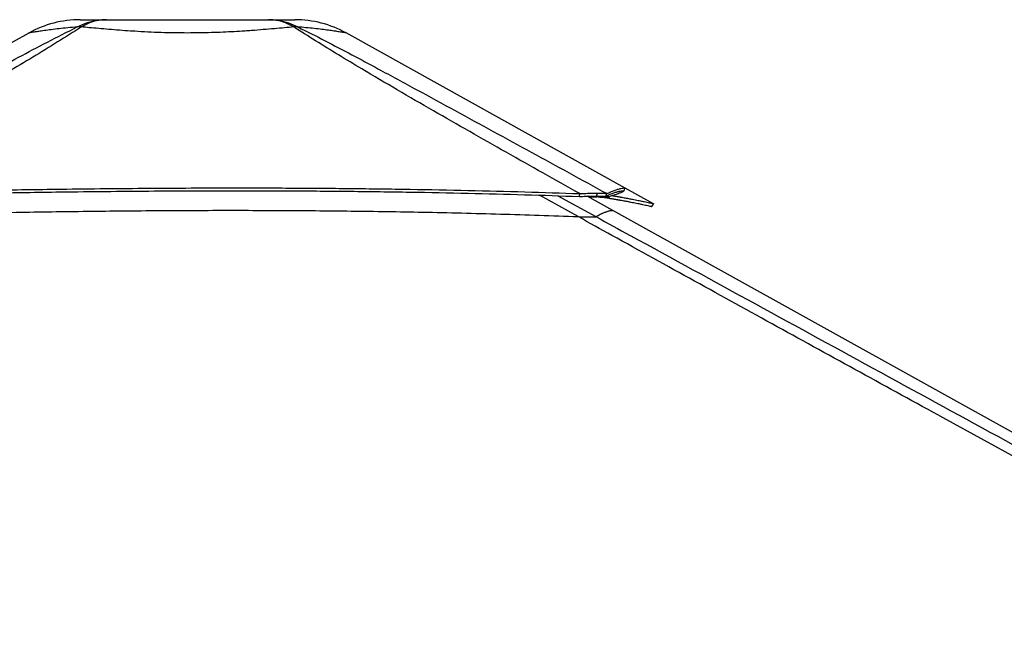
# Model space of a CAD drawing. Header units: millimetres. Extents: x 20 to 22981, y 40 to 19992.
# Tile 107 of 153: x 14747 to 15977, y 7194 to 7983. Entities that reach past the tile are written whole.
import ezdxf

# ---------------------------------------------------------------- set-up
doc = ezdxf.new("R2010")
doc.units = ezdxf.units.MM
doc.header["$LTSCALE"] = 2

msp = doc.modelspace()

# ---------------------------------------------------------------- linework, layer by layer
at = {"color": 7, "linetype": 'Continuous', "lineweight": 25}
for p, q in [((14758.64, 7966.33), (14375.17, 7753.14)), ((15503.43, 7772.73), (15154.85, 7966.35)), ((15538.68, 7753.15), (15503.45, 7772.72)), ((15446.33, 7762.14), (15446.57, 7765.74)), ((15487.9, 7744.75), (15456.02, 7762.46)), ((15467.7, 7762.64), (15468.72, 7766.37)), ((15467.7, 7762.64), (15467.8, 7762.64)), ((15467.8, 7762.64), (15468.83, 7766.37)), ((15468.72, 7766.37), (15468.83, 7766.37)), ((15478.96, 7762.14), (15480.69, 7765.74)), ((15482.79, 7760.04), (15483.77, 7762.08)), ((15460.56, 7736.54), (15460.63, 7736.54)), ((17280.75, 6748.91), (15487.9, 7744.75))]:
    msp.add_line(p, q, dxfattribs=at)
at = {"color": 8, "linetype": 'Continuous', "lineweight": 25}
for p, q in [((15444.61, 7736.95), (15396.47, 7763.79)), ((15419.23, 7763.03), (15466.86, 7736.95)), ((15480.7, 7761.19), (15479.03, 7762.1))]:
    msp.add_line(p, q, dxfattribs=at)
at = {"color": 7, "linetype": 'Continuous', "lineweight": 25, "flags": 128}
for points in [[(15501.59, 7768.92), (15502.56, 7770.67), (15503.53, 7772.42)], [(15536.77, 7749.63), (15537.74, 7751.38), (15538.72, 7753.13)]]:
    msp.add_lwpolyline(points, dxfattribs=at)
at = {"color": 7, "linetype": 'Continuous', "lineweight": 25}
for centre, radius, start, end in [((14822.78, 7850.96), 132, 90.00001, 119.07257), ((14822.78, 7850.96), 132, 90.00001, 119.07196), ((15090.75, 7850.96), 132, 60.95085, 89.99999), ((15090.75, 7850.96), 132, 60.9501, 89.99999), ((14821.53, 7924.57), 49.37, 86.97156, 93.02844), ((15091.99, 7924.62), 49.34, 86.98562, 93.03931)]:
    msp.add_arc(centre, radius, start, end, dxfattribs=at)
for points, knots in [([(14818.92, 7973.88), (14822.79, 7975.67), (14830.57, 7979.26), (14842.87, 7982.34), (14851.26, 7982.75), (14855.47, 7982.96)], [0, 0, 0, 0, 0.3304639, 0.6637107, 1, 1, 1, 1]), ([(14822.78, 7982.96), (14822.94, 7982.96), (14823.28, 7982.96), (14826.03, 7982.96), (14830.43, 7982.96), (14836.82, 7982.96), (14844.95, 7982.96), (14851.97, 7982.96), (14855.47, 7982.96)], [0, 0, 0, 0, 0.1672356, 0.3348907, 0.5020718, 0.6679271, 0.8343071, 1, 1, 1, 1]), ([(14855.47, 7982.96), (14851.91, 7982.75), (14844.8, 7982.34), (14834.25, 7979.26), (14827.5, 7975.67), (14824.14, 7973.88)], [0, 0, 0, 0, 0.3362893, 0.669536, 1, 1, 1, 1]), ([(14855.47, 7982.96), (14860.33, 7982.96), (14870.07, 7982.96), (14886.19, 7982.96), (14903.08, 7982.96), (14920.65, 7982.96), (14938.61, 7982.96), (14956.75, 7982.96), (14974.9, 7982.96), (14992.86, 7982.96), (15010.43, 7982.96), (15027.33, 7982.96), (15043.45, 7982.96), (15053.19, 7982.96), (15058.05, 7982.96)], [0, 0, 0, 0, 0.0828376, 0.1660188, 0.2489376, 0.3325193, 0.4163379, 0.4999634, 0.5835923, 0.6674145, 0.7509995, 0.8339392, 0.9171415, 1, 1, 1, 1]), ([(15089.37, 7973.89), (15086.01, 7975.67), (15079.27, 7979.26), (15068.71, 7982.34), (15061.61, 7982.75), (15058.05, 7982.96)], [0, 0, 0, 0, 0.33046547, 0.66371231, 1, 1, 1, 1]), ([(15058.05, 7982.96), (15062.26, 7982.75), (15070.65, 7982.34), (15082.94, 7979.26), (15090.72, 7975.67), (15094.58, 7973.89)], [0, 0, 0, 0, 0.33629322, 0.66954017, 1, 1, 1, 1]), ([(15058.05, 7982.96), (15061.55, 7982.96), (15068.58, 7982.96), (15076.71, 7982.96), (15083.08, 7982.96), (15087.56, 7982.96), (15090.04, 7982.96), (15091.05, 7982.96), (15090.75, 7982.96), (15090.75, 7982.96)], [0, 0, 0, 0, 0.1656315, 0.3319494, 0.4977428, 0.6648901, 0.8325116, 0.9997465, 1, 1, 1, 1]), ([(14429.32, 7763.64), (14465.35, 7783.36), (14524.08, 7815.51), (14606.07, 7860.36), (14663.66, 7891.76), (14710.24, 7917.02), (14745.65, 7936), (14781.52, 7955.08), (14806.46, 7967.61), (14818.92, 7973.88)], [0, 0, 0, 0, 0.2839175, 0.4627989, 0.6416931, 0.7312098, 0.8207246, 0.9103698, 1, 1, 1, 1]), ([(14824.14, 7973.88), (14814.34, 7967.64), (14794.76, 7955.16), (14763.72, 7936.13), (14732.12, 7917.18), (14689.22, 7891.9), (14634.82, 7860.44), (14556.69, 7815.93), (14500.04, 7784.13), (14465.59, 7764.78)], [0, 0, 0, 0, 0.0897639, 0.1795426, 0.2695103, 0.35948, 0.5397535, 0.7200459, 1, 1, 1, 1]), ([(15089.38, 7973.88), (15085.59, 7973.53), (15078, 7972.83), (15065.24, 7971.67), (15051.45, 7970.49), (15038.89, 7969.51), (15026.67, 7968.66), (15014.92, 7967.94), (15001.11, 7967.26), (14986.8, 7966.74), (14971.95, 7966.4), (14956.37, 7966.29), (14940.17, 7966.42), (14923.53, 7966.82), (14906.95, 7967.49), (14894.25, 7968.2), (14882.44, 7968.95), (14871.51, 7969.73), (14858.26, 7970.8), (14845.62, 7971.9), (14834.14, 7972.95), (14827.32, 7973.58), (14824.14, 7973.88)], [0, 0, 0, 0, 0.0549575, 0.110318, 0.1670243, 0.224231, 0.2551609, 0.3027292, 0.3506222, 0.3995513, 0.4488435, 0.5000386, 0.5550115, 0.6105017, 0.6676482, 0.7253698, 0.7448852, 0.7960994, 0.8476997, 0.90047, 0.9536225, 1, 1, 1, 1]), ([(15446.57, 7765.74), (15415.94, 7782.92), (15354.66, 7817.29), (15278.75, 7860.5), (15218.68, 7895.27), (15179.16, 7918.54), (15145.14, 7939.02), (15116.54, 7956.59), (15098.43, 7968.12), (15089.38, 7973.88)], [0, 0, 0, 0, 0.2498244, 0.4996596, 0.6246518, 0.7496414, 0.8331026, 0.9165658, 1, 1, 1, 1]), ([(15094.59, 7973.89), (15106.05, 7968.15), (15128.98, 7956.67), (15162.07, 7939.17), (15200.13, 7918.75), (15243.13, 7895.5), (15307.01, 7860.69), (15386.23, 7817.41), (15449.2, 7782.96), (15480.69, 7765.74)], [0, 0, 0, 0, 0.0830759, 0.1661805, 0.249283, 0.3742529, 0.4992254, 0.7496044, 1, 1, 1, 1]), ([(14465.59, 7764.78), (14476.3, 7765.05), (14497, 7765.56), (14527.19, 7766.28), (14555.8, 7766.94), (14583.25, 7767.56), (14609.83, 7768.13), (14635.67, 7768.66), (14667.65, 7769.28), (14705.55, 7769.97), (14749.19, 7770.68), (14796.34, 7771.35), (14847.04, 7771.95), (14901.31, 7772.43), (14954.48, 7772.74), (15015.45, 7772.89), (15084.01, 7772.78), (15159.95, 7772.23), (15234.2, 7771.28), (15306.73, 7769.89), (15377.32, 7768.11), (15423.73, 7766.52), (15446.57, 7765.74)], [0, 0, 0, 0, 0.032848, 0.0634837, 0.0925205, 0.1204906, 0.147532, 0.1738828, 0.199574, 0.2453768, 0.2897483, 0.3329773, 0.3894376, 0.4446269, 0.4987034, 0.5518212, 0.6308141, 0.7081334, 0.7838893, 0.8578773, 0.9300475, 1, 1, 1, 1]), ([(15480.69, 7765.74), (15482.22, 7766.52), (15485.32, 7768.11), (15489.98, 7769.89), (15494.33, 7771.28), (15498.13, 7772.24), (15501.08, 7772.78), (15502.84, 7772.91), (15503.26, 7772.77), (15503.43, 7772.72)], [0, 0, 0, 0, 0.1401425, 0.2847301, 0.4329613, 0.5847364, 0.7396458, 0.8979102, 1, 1, 1, 1]), ([(14465.83, 7761.18), (14476.54, 7761.45), (14497.23, 7761.97), (14527.41, 7762.7), (14556.01, 7763.37), (14583.45, 7764), (14610.02, 7764.57), (14635.85, 7765.11), (14667.82, 7765.75), (14705.69, 7766.44), (14749.31, 7767.16), (14796.43, 7767.85), (14847.11, 7768.45), (14901.34, 7768.94), (14954.48, 7769.24), (15015.41, 7769.39), (15083.93, 7769.27), (15159.83, 7768.72), (15234.04, 7767.74), (15306.53, 7766.33), (15377.1, 7764.53), (15423.49, 7762.93), (15446.33, 7762.14)], [0, 0, 0, 0, 0.0328526, 0.063492, 0.0925316, 0.120504, 0.147547, 0.1738989, 0.1995908, 0.2453938, 0.2897643, 0.3329916, 0.3894482, 0.4446329, 0.4987044, 0.5518171, 0.630803, 0.7081171, 0.7838708, 0.8578605, 0.9300367, 1, 1, 1, 1]), ([(15446.33, 7762.14), (15447.64, 7762.19), (15450.22, 7762.28), (15453.92, 7762.4), (15458.18, 7762.52), (15462.96, 7762.62), (15466.11, 7762.63), (15467.7, 7762.64)], [0, 0, 0, 0, 0.1661031, 0.3261527, 0.480895, 0.7375236, 1, 1, 1, 1]), ([(15446.57, 7765.74), (15447.93, 7765.8), (15450.59, 7765.92), (15454.41, 7766.07), (15458.82, 7766.22), (15463.78, 7766.34), (15467.06, 7766.36), (15468.72, 7766.37)], [0, 0, 0, 0, 0.16525908, 0.3248597, 0.47949643, 0.73657186, 1, 1, 1, 1]), ([(15480.7, 7761.19), (15479.59, 7761.35), (15477.89, 7761.59), (15473.97, 7761.64), (15470.31, 7761.57), (15465.94, 7761.36), (15462.07, 7761.11), (15459.58, 7760.9), (15458.92, 7760.85)], [0, 0, 0, 0, 0.3001216, 0.4606933, 0.6171201, 0.7787501, 0.9413275, 1, 1, 1, 1]), ([(15467.8, 7762.64), (15468.77, 7762.64), (15470.69, 7762.63), (15473.11, 7762.58), (15475.41, 7762.49), (15477.49, 7762.35), (15478.46, 7762.21), (15478.96, 7762.14)], [0, 0, 0, 0, 0.1737567, 0.3455592, 0.5171145, 0.752118, 1, 1, 1, 1]), ([(15468.83, 7766.37), (15469.84, 7766.37), (15471.85, 7766.36), (15474.4, 7766.29), (15476.84, 7766.18), (15479.06, 7766.01), (15480.14, 7765.83), (15480.69, 7765.74)], [0, 0, 0, 0, 0.1744124, 0.3467131, 0.5184953, 0.7532276, 1, 1, 1, 1]), ([(15469.74, 7761.53), (15471.09, 7761.48), (15473.98, 7761.36), (15477.53, 7761.03), (15480.6, 7760.6), (15482.06, 7760.23), (15482.79, 7760.04)], [0, 0, 0, 0, 0.2313549, 0.49402, 0.7426965, 1, 1, 1, 1]), ([(15478.96, 7762.14), (15480.47, 7762.93), (15483.55, 7764.54), (15488.15, 7766.34), (15492.47, 7767.75), (15496.23, 7768.72), (15499.16, 7769.27), (15500.9, 7769.41), (15501.32, 7769.28), (15501.48, 7769.22)], [0, 0, 0, 0, 0.14016427, 0.28476409, 0.43299899, 0.58476998, 0.73966935, 0.8979199, 1, 1, 1, 1]), ([(15501.57, 7768.9), (15501.43, 7768.75), (15501.14, 7768.43), (15499.86, 7767.74), (15498.08, 7766.94), (15495.91, 7766.08), (15493.49, 7765.2), (15490.97, 7764.33), (15488.51, 7763.53), (15486.23, 7762.82), (15483.64, 7762.04), (15481.71, 7761.48), (15480.7, 7761.19)], [0, 0, 0, 0, 0.1270532, 0.2571344, 0.3912554, 0.492867, 0.5980549, 0.7079415, 0.7754979, 0.8458499, 0.9200304, 1, 1, 1, 1]), ([(15482.79, 7760.04), (15483.24, 7759.97), (15484.23, 7759.81), (15485.83, 7759.56), (15487.65, 7759.26), (15489.55, 7758.94), (15491.35, 7758.64), (15492.95, 7758.37), (15494.28, 7758.14), (15495.42, 7757.94), (15496.39, 7757.77), (15498.03, 7757.48), (15500.22, 7757.09), (15502.99, 7756.59), (15505.63, 7756.1), (15508.17, 7755.63), (15511.09, 7755.07), (15514.27, 7754.45), (15517.6, 7753.79), (15521.27, 7753.05), (15525.07, 7752.26), (15528.72, 7751.48), (15531.92, 7750.78), (15534.53, 7750.19), (15536.17, 7749.8), (15536.87, 7749.63), (15536.74, 7749.65), (15536.73, 7749.65)], [0, 0, 0, 0, 0.013239, 0.0290635, 0.0474985, 0.0683471, 0.0876417, 0.1038869, 0.1190789, 0.1305107, 0.1411477, 0.151433, 0.1852612, 0.2157604, 0.2497453, 0.2819247, 0.313005, 0.3657007, 0.4154325, 0.4634709, 0.5453825, 0.6240113, 0.7001368, 0.7992658, 0.8961297, 0.9914779, 1, 1, 1, 1]), ([(15487.37, 7763.18), (15487.41, 7763.17), (15488.06, 7763.07), (15489.4, 7762.85), (15491.31, 7762.53), (15493.12, 7762.22), (15494.72, 7761.95), (15496.05, 7761.71), (15497.2, 7761.52), (15498.18, 7761.34), (15499.82, 7761.05), (15502.01, 7760.66), (15504.8, 7760.15), (15507.45, 7759.66), (15510.01, 7759.18), (15512.94, 7758.62), (15516.13, 7757.99), (15519.47, 7757.33), (15523.15, 7756.58), (15526.97, 7755.78), (15530.63, 7754.99), (15533.85, 7754.28), (15536.47, 7753.69), (15538.12, 7753.3), (15538.82, 7753.12), (15538.68, 7753.14), (15538.67, 7753.14)], [0, 0, 0, 0, 0.001093, 0.0200594, 0.0415091, 0.0613599, 0.0780734, 0.0937034, 0.1054648, 0.1164085, 0.1269903, 0.1617938, 0.1931723, 0.228137, 0.261244, 0.2932201, 0.3474346, 0.3985996, 0.4480222, 0.5322936, 0.6131871, 0.6915047, 0.7934879, 0.89314, 0.9912326, 1, 1, 1, 1]), ([(14467.54, 7736), (14493.86, 7736.71), (14546.49, 7738.14), (14628.9, 7740.15), (14714.75, 7741.95), (14804.03, 7743.43), (14893.35, 7744.44), (14982.68, 7744.93), (15072, 7744.83), (15161.27, 7744.11), (15253.13, 7742.66), (15347.57, 7740.44), (15412.26, 7738.11), (15444.61, 7736.95)], [0, 0, 0, 0, 0.0809738, 0.16196336, 0.25327306, 0.34458309, 0.43589335, 0.52720361, 0.61851361, 0.70982308, 0.80113177, 0.90056028, 1, 1, 1, 1]), ([(17497.73, 6612.47), (17291.05, 6725.29), (16896.73, 6940.55), (16364.2, 7231.57), (15969.38, 7447.73), (15693.29, 7599.42), (15541.39, 7683.21), (15458.66, 7729.14), (15444.61, 7736.95)], [0, 0, 0, 0, 0.3015454, 0.5753359, 0.7773277, 0.8783239, 0.9793204, 1, 1, 1, 1]), ([(15444.61, 7736.95), (15446.42, 7736.88), (15450.1, 7736.74), (15455.75, 7736.58), (15458.9, 7736.55), (15460.56, 7736.54)], [0, 0, 0, 0, 0.3130288, 0.6369897, 1, 1, 1, 1]), ([(15460.63, 7736.54), (15461.98, 7736.55), (15464.22, 7736.57), (15465.87, 7736.71), (15466.61, 7736.83), (15466.79, 7736.91), (15466.86, 7736.95)], [0, 0, 0, 0, 0.3664397, 0.605723, 0.8517133, 1, 1, 1, 1])]:
    msp.add_open_spline(points, degree=3, knots=knots, dxfattribs=at)
at = {"color": 8, "linetype": 'Continuous', "lineweight": 25}
for points, knots in [([(14818.92, 7973.88), (14814.93, 7973.53), (14806.93, 7972.82), (14796.12, 7971.66), (14786.29, 7970.48), (14779.05, 7969.5), (14773.16, 7968.66), (14768.44, 7967.94), (14764.18, 7967.26), (14761.01, 7966.73), (14759.19, 7966.42), (14758.39, 7966.29), (14758.64, 7966.33), (14758.64, 7966.33)], [0, 0, 0, 0, 0.1099095, 0.2206249, 0.3340328, 0.4484415, 0.5101909, 0.6053246, 0.7011074, 0.7989626, 0.8975437, 0.9998935, 1, 1, 1, 1]), ([(15154.85, 7966.35), (15154.85, 7966.35), (15155.09, 7966.31), (15154.21, 7966.46), (15151.96, 7966.84), (15147.86, 7967.52), (15143.38, 7968.22), (15138.31, 7968.97), (15132.8, 7969.75), (15124.63, 7970.82), (15115.23, 7971.91), (15105.19, 7972.96), (15097.95, 7973.59), (15094.58, 7973.89)], [0, 0, 0, 0, 0.0001063, 0.1100645, 0.2210574, 0.3353628, 0.4508183, 0.4898608, 0.5923053, 0.6955218, 0.8010785, 0.9073997, 1, 1, 1, 1]), ([(15466.86, 7736.95), (15467.29, 7737.22), (15468.57, 7738.02), (15470.73, 7739.22), (15472.87, 7740.28), (15474.54, 7741.04), (15475.77, 7741.56), (15477.2, 7742.14), (15478.59, 7742.67), (15480.12, 7743.21), (15481.55, 7743.67), (15482.85, 7744.04), (15484.03, 7744.35), (15484.95, 7744.56), (15485.87, 7744.73), (15486.64, 7744.84), (15487.23, 7744.87), (15487.67, 7744.84), (15487.81, 7744.78), (15487.89, 7744.75)], [0, 0, 0, 0, 0.0430845, 0.1292533, 0.2154276, 0.2585152, 0.3016029, 0.344693, 0.4132925, 0.4590255, 0.5276295, 0.596229, 0.6419621, 0.7105681, 0.7563012, 0.8249008, 0.8935086, 0.9392417, 1, 1, 1, 1]), ([(15466.86, 7736.95), (15481.12, 7729.14), (15547.61, 7692.75), (15718.22, 7599.41), (15926.39, 7485.66), (16151.76, 7362.58), (16273.06, 7296.36), (16342.38, 7258.52)], [0, 0, 0, 0, 0.04868179, 0.22705236, 0.58379643, 0.76216933, 1, 1, 1, 1])]:
    msp.add_open_spline(points, degree=3, knots=knots, dxfattribs=at)

doc.saveas('drawing.dxf')
